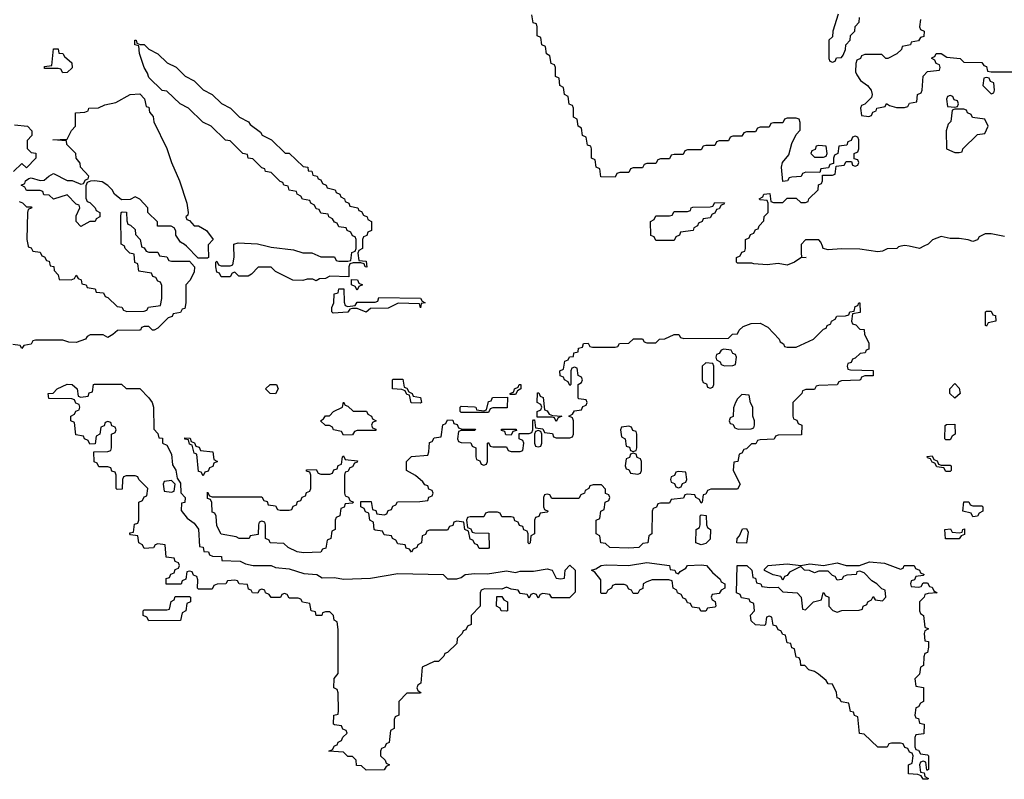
# Model space of a CAD drawing. Header units: inches. Extents: x 2710028 to 2964570, y 496606 to 722708.
# Tile 62 of 228: x 2801400 to 2805749, y 637646 to 641001. Entities that reach past the tile are written whole.
import ezdxf

# ---------------------------------------------------------------- set-up
doc = ezdxf.new("R2010")
doc.units = ezdxf.units.IN
doc.header["$MEASUREMENT"] = 0
doc.layers.add('C8603', color=7, linetype='Continuous')
doc.layers.add('C8604', color=7, linetype='Continuous')

msp = doc.modelspace()

# ---------------------------------------------------------------- linework, layer by layer
at = {"layer": 'C8603', "color": 6}
for points in [[(2801937.6, 640000), (2801938, 639998), (2801950, 639994), (2801958, 639978), (2801970, 639974), (2802010, 639974), (2802018, 639958), (2802050, 639954), (2802058, 639938), (2802070, 639934), (2802150, 639934), (2802172, 639910), (2802170, 639886), (2802151.6, 639848.4), (2802134, 639830), (2802134, 639750), (2802130, 639726), (2802118, 639722), (2802110, 639708), (2802078, 639702), (2802074, 639690), (2802056, 639684), (2802010, 639638), (2801994, 639630), (2801986, 639630), (2801970, 639646), (2801950, 639646), (2801938, 639642), (2801934, 639630), (2801929, 639629), (2801831.3, 639628.7), (2801812, 639610), (2801790, 639598), (2801768.4, 639608.4), (2801711.1, 639608.9), (2801698, 639602), (2801691.3, 639590), (2801650, 639575.3), (2801616.4, 639576.4), (2801590, 639586), (2801470, 639586), (2801458, 639582), (2801450, 639568), (2801418, 639562), (2801410, 639549), (2801402, 639562), (2801370, 639566)], [(2801437.6, 640000), (2801438, 639998), (2801450, 639994), (2801458, 639978), (2801490, 639974), (2801498, 639958), (2801510, 639954), (2801518, 639938), (2801530, 639934), (2801534, 639914), (2801551.3, 639911.3), (2801552.7, 639892.7), (2801570, 639874), (2801574, 639854), (2801627.3, 639852.7), (2801642, 639858), (2801650, 639872), (2801658, 639858), (2801671.6, 639851.6), (2801674, 639834), (2801694, 639830), (2801698, 639818), (2801732.7, 639812.7), (2801738, 639798), (2801770, 639794), (2801778, 639778), (2801790, 639774), (2801830, 639734), (2801851.3, 639731.3), (2801858, 639718), (2801872.7, 639712.7), (2801950, 639714), (2801962, 639718), (2801968.4, 639731.6), (2802022, 639738), (2802028, 639770), (2802027.3, 639827.3), (2802022, 639842), (2802010, 639846), (2802002, 639862), (2801987.3, 639867.3), (2801982, 639882), (2801926, 639890), (2801922, 639922), (2801908.9, 639928.9), (2801906, 639966), (2801886, 639970), (2801866, 639990), (2801862.7, 640000)], [(2802232.8, 640000), (2802234, 639950), (2802230, 639948), (2802188, 639948), (2802136.7, 640000)], [(2802914, 640000), (2802914, 639990), (2802898, 639982), (2802894, 639970), (2802898, 639938), (2802930, 639934), (2802932.7, 639907.3), (2802926, 639910), (2802922, 639922), (2802907.3, 639927.3), (2802872.7, 639927.3), (2802858, 639922), (2802854, 639910), (2802854, 639866), (2802770, 639868), (2802750, 639858), (2802723.6, 639856.4), (2802710, 639848), (2802695.3, 639855.3), (2802670, 639855.3), (2802650, 639849), (2802606, 639850), (2802529.1, 639889.1), (2802510, 639908), (2802452.7, 639907.3), (2802423.6, 639876.4), (2802408.4, 639868.4), (2802368, 639868), (2802350, 639886), (2802338, 639882), (2802330, 639866), (2802290, 639866), (2802282, 639882), (2802270, 639886), (2802266, 639910), (2802266, 639930), (2802270, 639934), (2802278, 639918), (2802290, 639914), (2802330, 639914), (2802342, 639918), (2802347.3, 639952.7), (2802346.2, 640000)], [(2802493.5, 640000), (2802510, 639996), (2802610, 639984.7), (2802650, 639971.3), (2802690.9, 639970.9), (2802730, 639954), (2802790, 639954), (2802798, 639938), (2802810, 639934), (2802850, 639934), (2802862, 639938), (2802867.3, 639972.7), (2802882, 639978), (2802886, 639990), (2802886, 640000)], [(2804851.3, 640000), (2804851.1, 639971.1), (2804852.7, 639952.7), (2804874, 639950), (2804850, 639948.7), (2804822, 639930), (2804790, 639917.2), (2804750, 639924), (2804702, 639918), (2804642, 639922), (2804634, 639926), (2804570, 639926), (2804566, 639930), (2804566, 639950), (2804582, 639958), (2804590, 639974), (2804602, 639978), (2804606, 639990), (2804606, 640000)], [(2805291.3, 640000), (2805282, 639998), (2805274, 639990), (2805231.3, 639988.7), (2805210, 639978), (2805190, 639975.3), (2805110, 639988), (2805029.2, 639989.2), (2804970, 639984), (2804948.7, 639990), (2804945.3, 640000)], [(2805393, 640000), (2805374, 639990), (2805328.3, 640000)]]:
    msp.add_lwpolyline(points, dxfattribs=at)
for points in [[(2802890, 639806), (2802882, 639822), (2802866, 639830), (2802866, 639854), (2802891.6, 639851.6), (2802898, 639838), (2802914, 639830), (2802898, 639822)], [(2802850, 639734), (2802882, 639738), (2802890, 639754), (2802970, 639754), (2802982, 639758), (2802986, 639774), (2803170, 639771.3), (2803178, 639758), (2803191.3, 639750), (2803172.7, 639747.3), (2803170, 639728.7), (2803166, 639746), (2803071.6, 639748.4), (2803027.3, 639727.3), (2802950, 639726), (2802930, 639709), (2802890, 639726), (2802870, 639726), (2802858, 639722), (2802850, 639708.7), (2802784.7, 639704.7), (2802778, 639710), (2802778, 639730), (2802788, 639750), (2802789.1, 639790.9), (2802806, 639794), (2802810, 639812), (2802832, 639812), (2802832.7, 639752.7), (2802838, 639738)], [(2804410, 638866), (2804402, 638882), (2804386, 638890), (2804382, 638902), (2804350, 638906), (2804338, 638902), (2804331.6, 638888.4), (2804278, 638882), (2804270, 638866), (2804230, 638866), (2804218, 638862), (2804212.7, 638847.3), (2804198, 638842), (2804194, 638830), (2804192, 638730), (2804178, 638722), (2804174, 638690), (2804152, 638688), (2804134, 638670), (2804090, 638667), (2804006, 638670), (2803987.3, 638687.3), (2803966, 638690), (2803962, 638722), (2803946, 638730), (2803946, 638790), (2803962, 638798), (2803966, 638830), (2803982, 638838), (2803986, 638870), (2804002, 638878), (2804006, 638890), (2804002, 638902), (2803988, 638908), (2803987.3, 638927.3), (2803970, 638946), (2803932.7, 638947.3), (2803918, 638942), (2803914, 638930), (2803898, 638922), (2803894, 638910), (2803878, 638902), (2803870, 638886), (2803750, 638886), (2803742, 638902), (2803730, 638906), (2803718, 638902), (2803714, 638890), (2803714, 638850), (2803718, 638838), (2803734, 638830), (2803730, 638826), (2803698, 638822), (2803692.7, 638807.3), (2803678, 638802), (2803674, 638790), (2803674, 638730), (2803658, 638722), (2803654, 638690), (2803650, 638686), (2803646, 638690), (2803646, 638730), (2803642, 638742), (2803627.3, 638747.3), (2803622, 638762), (2803607.3, 638767.3), (2803602, 638782), (2803587.3, 638787.3), (2803582, 638802), (2803570, 638806), (2803530, 638806), (2803522, 638822), (2803510, 638826), (2803470, 638826), (2803458, 638822), (2803450, 638806), (2803390, 638806), (2803378, 638802), (2803374, 638790), (2803378, 638758), (2803392.7, 638752.7), (2803398, 638738), (2803410, 638734), (2803472.7, 638732.7), (2803474, 638670), (2803470, 638666), (2803430, 638666), (2803422, 638682), (2803410, 638686), (2803402, 638702), (2803390, 638706), (2803382, 638742), (2803366, 638750), (2803362, 638782), (2803330, 638786), (2803318, 638782), (2803312.7, 638767.3), (2803298, 638762), (2803290, 638746), (2803210, 638746), (2803198, 638742), (2803192.7, 638727.3), (2803178, 638722), (2803174, 638690), (2803158, 638682), (2803154, 638670), (2803138, 638662), (2803130, 638648.7), (2803122, 638662), (2803107.3, 638667.3), (2803102, 638682), (2803070, 638686), (2803062, 638702), (2803046, 638710), (2803042, 638722), (2803010, 638726), (2803002, 638742), (2802970, 638746), (2802966, 638750), (2802962, 638782), (2802946, 638790), (2802942, 638822), (2802927.3, 638827.3), (2802922, 638842), (2802906, 638850), (2802907.3, 638872.7), (2802952.7, 638872.7), (2802958, 638838), (2802972.7, 638832.7), (2802978, 638818), (2803010, 638814), (2803022, 638818), (2803027.3, 638832.7), (2803042, 638838), (2803047.3, 638852.7), (2803062, 638858), (2803068.4, 638871.6), (2803167.3, 638872.7), (2803202, 638878), (2803207.3, 638892.7), (2803222, 638898), (2803226, 638910), (2803222, 638922), (2803207.3, 638927.3), (2803202, 638942), (2803190, 638946), (2803180.4, 638960.4), (2803148.4, 638988.4), (2803108, 639010), (2803108.7, 639050), (2803130, 639072), (2803202, 639078), (2803207.3, 639092.7), (2803210, 639134), (2803222, 639138), (2803230, 639154), (2803262, 639158), (2803268.4, 639211.6), (2803282, 639218), (2803290, 639234), (2803312.7, 639232.7), (2803318, 639218), (2803332.7, 639212.7), (2803338, 639198), (2803350, 639194), (2803412.7, 639192.7), (2803410, 639186), (2803350, 639186), (2803338, 639182), (2803334, 639150), (2803338, 639138), (2803350, 639134), (2803392.7, 639132.7), (2803398, 639118), (2803414, 639110), (2803414, 639070), (2803418, 639058), (2803432.7, 639052.7), (2803438, 639038), (2803450, 639034), (2803462, 639038), (2803466, 639050), (2803466, 639130), (2803470, 639134), (2803478, 639118), (2803490, 639114), (2803550, 639114), (2803558, 639098), (2803570, 639094), (2803610, 639094), (2803622, 639098), (2803626, 639130), (2803622, 639142), (2803606, 639150), (2803606, 639174), (2803650, 639174), (2803662, 639178), (2803666, 639190), (2803666, 639230), (2803670, 639234), (2803674, 639234), (2803678, 639198), (2803710, 639194), (2803718, 639178), (2803752.7, 639172.7), (2803758, 639158), (2803770, 639154), (2803830, 639154), (2803842, 639158), (2803846, 639170), (2803846, 639230), (2803842, 639242), (2803826, 639250), (2803842, 639258), (2803850, 639274), (2803882, 639278), (2803887.3, 639292.7), (2803902, 639298), (2803906, 639310), (2803902, 639322), (2803870, 639326), (2803866, 639330), (2803866, 639390), (2803882, 639398), (2803886, 639410), (2803882, 639422), (2803866, 639430), (2803862, 639462), (2803850, 639466), (2803838, 639462), (2803834, 639450), (2803834, 639390), (2803830, 639386), (2803822, 639402), (2803806, 639410), (2803802, 639422), (2803787.3, 639427.3), (2803786, 639450), (2803802, 639458), (2803807.3, 639492.7), (2803822, 639498), (2803828.4, 639511.6), (2803846, 639514), (2803848, 639530), (2803866, 639534), (2803868, 639550), (2803886, 639554), (2803890, 639571.3), (2803910, 639572), (2803918, 639558), (2803930, 639554), (2804030, 639554), (2804042, 639558), (2804048.7, 639571.3), (2804090, 639572), (2804111.1, 639591.1), (2804151.1, 639591.1), (2804158, 639578), (2804170, 639574), (2804210, 639574), (2804226, 639590), (2804250, 639591.3), (2804290, 639611.3), (2804311.3, 639611.3), (2804318, 639598), (2804332.7, 639592.7), (2804530, 639594), (2804548.4, 639611.6), (2804570, 639614), (2804578, 639630), (2804594.6, 639645.4), (2804630, 639658.8), (2804670, 639661), (2804703.6, 639643.6), (2804754, 639590), (2804758, 639578), (2804774, 639570), (2804778, 639558), (2804790, 639554), (2804830, 639554), (2804906, 639590), (2804950, 639634), (2804962, 639638), (2804966, 639650), (2804982, 639658), (2804986, 639670), (2805002, 639678), (2805008.4, 639691.6), (2805047.3, 639692.7), (2805062, 639698), (2805066, 639710), (2805086, 639714), (2805090, 639734), (2805102, 639738), (2805106, 639750), (2805111, 639750), (2805111.6, 639708.4), (2805078, 639702), (2805074, 639670), (2805078, 639658), (2805092.7, 639652.7), (2805110, 639634), (2805130, 639632), (2805131.3, 639611.3), (2805150, 639574), (2805150.7, 639549.3), (2805150, 639546), (2805138, 639542), (2805134, 639530), (2805112.7, 639527.3), (2805090, 639506), (2805078, 639502), (2805072.7, 639487.3), (2805058, 639482), (2805054, 639470), (2805058, 639458), (2805070, 639454), (2805170, 639452), (2805170, 639428), (2805132.7, 639427.3), (2805118, 639422), (2805114, 639410), (2805108.4, 639408.4), (2805030, 639406), (2805018, 639402), (2805010, 639388), (2804930, 639386), (2804918, 639382), (2804910, 639368), (2804872.7, 639367.3), (2804858, 639362), (2804854, 639350), (2804814, 639310), (2804814, 639250), (2804818, 639238), (2804832.7, 639232.7), (2804838, 639218), (2804854, 639210), (2804852.7, 639167.3), (2804750, 639166), (2804738, 639162), (2804731.6, 639148.4), (2804670, 639146), (2804658, 639142), (2804651.6, 639128.4), (2804632.7, 639127.3), (2804610, 639106), (2804598, 639102), (2804590, 639086), (2804578, 639082), (2804572, 639050), (2804554, 639046), (2804551.3, 639010), (2804582, 638950), (2804570, 638928), (2804452.7, 638927.3), (2804438, 638922), (2804430, 638906), (2804418, 638902), (2804414, 638870)], [(2805670, 639648), (2805666, 639650), (2805666, 639710), (2805670, 639714), (2805690, 639714), (2805698, 639698), (2805710, 639694), (2805711.3, 639670), (2805678, 639662)], [(2804510, 639546), (2804498, 639542), (2804490, 639526), (2804478, 639522), (2804474, 639510), (2804478, 639498), (2804494, 639490), (2804498, 639478), (2804512.7, 639472.7), (2804550, 639474), (2804562, 639478), (2804566, 639510), (2804562, 639522), (2804550, 639526), (2804542, 639542)], [(2804430, 639486), (2804414, 639470), (2804414, 639410), (2804418, 639398), (2804432.7, 639392.7), (2804438, 639378), (2804450, 639374), (2804462, 639378), (2804466, 639390), (2804466, 639470), (2804462, 639482)], [(2801870, 639372), (2801930, 639372), (2801970, 639331.3), (2801984.7, 639310), (2801990.8, 639290), (2801992.7, 639192.7), (2802010, 639174), (2802014, 639154), (2802030, 639152), (2802031.3, 639131.3), (2802050, 639122), (2802070, 639082), (2802074.8, 639034.8), (2802090, 639012), (2802096, 638976), (2802110, 638954), (2802111.1, 638911.1), (2802130.5, 638890), (2802130, 638868), (2802114, 638866), (2802112.7, 638832.7), (2802139.6, 638799.6), (2802170, 638778), (2802190.4, 638750.4), (2802194, 638674), (2802210, 638672), (2802212.7, 638652.7), (2802234, 638650), (2802238, 638638), (2802252, 638632), (2802291.3, 638630), (2802292.7, 638612.7), (2802374, 638610), (2802398, 638598), (2802430.7, 638590.7), (2802510, 638590.5), (2802530, 638581), (2802590, 638574.9), (2802655.2, 638555.2), (2802712, 638550), (2802736, 638536), (2802790, 638538), (2802830, 638530.5), (2802950, 638534.8), (2803070, 638555.5), (2803270, 638550.5), (2803290, 638532), (2803330, 638532), (2803350, 638538), (2803368, 638550), (2803410, 638555.5), (2803466.3, 638553.7), (2803550, 638567.3), (2803590, 638558.8), (2803610, 638566), (2803670, 638566), (2803730, 638576.3), (2803751, 638570), (2803770, 638534), (2803790, 638532), (2803806, 638534), (2803808.7, 638570), (2803830, 638592), (2803854, 638570), (2803852.7, 638472.7), (2803828, 638448), (2803750, 638448), (2803742, 638462), (2803710, 638466), (2803698, 638462), (2803690, 638446), (2803682, 638462), (2803670, 638466), (2803658, 638462), (2803650, 638446), (2803642, 638462), (2803610, 638466), (2803602, 638482), (2803570, 638486), (2803550, 638495.3), (2803530, 638486), (2803452.7, 638487.3), (2803438, 638482), (2803434, 638470), (2803434, 638410), (2803394, 638370), (2803394, 638330), (2803378, 638322), (2803370, 638306), (2803358, 638302), (2803354, 638290), (2803332.7, 638267.3), (2803330, 638246), (2803290, 638206), (2803278, 638202), (2803274, 638190), (2803250, 638166), (2803230, 638166), (2803178, 638142), (2803172, 638070), (2803158, 638062), (2803154, 638050), (2803158, 638038), (2803172, 638030), (2803170, 638026), (2803110, 638026), (2803074, 637990), (2803074, 637930), (2803058, 637922), (2803054, 637910), (2803054, 637870), (2803038, 637862), (2803031.6, 637808.4), (2803018, 637802), (2803012.7, 637787.3), (2802998, 637782), (2802994, 637770), (2802994, 637750), (2803014, 637730), (2803018, 637718), (2803034, 637710), (2803018, 637702), (2803010, 637688), (2802930, 637686), (2802910, 637706), (2802887.3, 637707.3), (2802886, 637730), (2802870, 637746), (2802850, 637746), (2802830, 637766), (2802766, 637770), (2802782, 637778), (2802790, 637794), (2802802, 637798), (2802806, 637810), (2802822, 637818), (2802827.3, 637832.7), (2802846, 637850), (2802842, 637862), (2802827.3, 637867.3), (2802822, 637882), (2802790, 637886), (2802786, 637890), (2802788, 637930), (2802806, 637934), (2802808, 637950), (2802807.3, 638027.3), (2802802, 638042), (2802788, 638050), (2802788.9, 638091.1), (2802807.3, 638112.7), (2802807.3, 638307.3), (2802802, 638342), (2802788.4, 638348.4), (2802786, 638370), (2802770, 638386), (2802750, 638386), (2802738, 638382), (2802734, 638370), (2802709.2, 638369.2), (2802706, 638386), (2802688, 638390), (2802682, 638422), (2802648.4, 638428.4), (2802642, 638442), (2802630, 638446), (2802590, 638446), (2802582, 638462), (2802570, 638466), (2802558, 638462), (2802551.6, 638448.4), (2802510, 638448.7), (2802502, 638462), (2802486, 638470), (2802482, 638482), (2802470, 638486), (2802458, 638482), (2802451.6, 638468.4), (2802428.9, 638468.9), (2802422, 638482), (2802410, 638486), (2802406, 638506), (2802368.9, 638508.9), (2802362, 638522), (2802350, 638526), (2802318, 638522), (2802310, 638508.7), (2802272.7, 638507.3), (2802258, 638502), (2802250, 638486), (2802190, 638486), (2802186, 638490), (2802187.3, 638527.3), (2802182, 638542), (2802167.3, 638547.3), (2802162, 638562), (2802150, 638566), (2802138, 638562), (2802134, 638530), (2802118, 638522), (2802112.7, 638507.3), (2802047.3, 638507.3), (2802047.3, 638532.7), (2802062, 638538), (2802067.3, 638552.7), (2802082, 638558), (2802087.3, 638572.7), (2802102, 638578), (2802106, 638590), (2802102, 638602), (2802087.3, 638607.3), (2802082, 638622), (2802047.3, 638627.3), (2802042, 638682), (2802010, 638686), (2801998, 638682), (2801991.6, 638668.4), (2801950, 638666), (2801942, 638682), (2801926, 638690), (2801922, 638722), (2801890, 638726), (2801886, 638730), (2801886, 638734), (2801902, 638738), (2801907.3, 638772.7), (2801922, 638778), (2801926, 638790), (2801926, 638870), (2801942, 638878), (2801950, 638894), (2801962, 638898), (2801966, 638930), (2801926, 638970), (2801922, 638982), (2801910, 638986), (2801870, 638986), (2801858, 638982), (2801854, 638970), (2801852.7, 638927.3), (2801830, 638926), (2801826, 638930), (2801826, 638990), (2801822, 639002), (2801807.3, 639007.3), (2801802, 639022), (2801790, 639026), (2801750, 639026), (2801742, 639042), (2801728.4, 639048.4), (2801727.3, 639092.7), (2801790, 639094), (2801802, 639098), (2801806, 639110), (2801806, 639170), (2801822, 639178), (2801826, 639190), (2801822, 639202), (2801807.3, 639207.3), (2801802, 639222), (2801790, 639226), (2801778, 639222), (2801772.7, 639207.3), (2801758, 639202), (2801754, 639170), (2801738, 639162), (2801732.7, 639127.3), (2801710, 639126), (2801702, 639142), (2801686, 639150), (2801682, 639162), (2801647.3, 639167.3), (2801642, 639222), (2801626, 639230), (2801626, 639250), (2801642, 639258), (2801647.3, 639272.7), (2801662, 639278), (2801666, 639290), (2801662, 639302), (2801647.3, 639307.3), (2801642, 639322), (2801630, 639326), (2801528.4, 639328.4), (2801526, 639350), (2801548, 639352), (2801566, 639370), (2801610, 639390.6), (2801632, 639390), (2801654, 639370), (2801658, 639338), (2801670, 639334), (2801702, 639338), (2801707.3, 639352.7), (2801722, 639358), (2801726, 639390), (2801730, 639391), (2801849.2, 639390.8)], [(2802530, 639348.7), (2802506, 639350), (2802486, 639370), (2802506, 639390), (2802534, 639390), (2802542, 639370)], [(2803170, 639308), (2803128.7, 639308.7), (2803122, 639342), (2803110, 639346), (2803102, 639362), (2803087.3, 639367.3), (2803046, 639370), (2803046, 639410), (2803050, 639414), (2803092.7, 639412.7), (2803098, 639378), (2803110, 639374), (2803118, 639358), (2803134, 639350), (2803138, 639338), (2803170, 639332), (2803174, 639310)], [(2803566, 639346), (2803566, 639350), (2803582, 639358), (2803586, 639370), (2803602, 639378), (2803606, 639390), (2803614, 639390), (2803614, 639370), (2803598, 639362), (2803590, 639346)], [(2805530, 639328.7), (2805508, 639350), (2805508, 639370), (2805530, 639394), (2805550, 639374), (2805554, 639350)], [(2803770, 639226), (2803762, 639242), (2803750, 639246), (2803686, 639246), (2803686, 639270), (2803702, 639278), (2803706, 639290), (2803702, 639302), (2803686, 639310), (2803687.3, 639352.7), (2803692.7, 639352.7), (2803698, 639338), (2803712.7, 639332.7), (2803718, 639278), (2803730, 639274), (2803738, 639258), (2803752.7, 639252.7), (2803794, 639250), (2803778, 639242)], [(2804590, 639346), (2804570, 639326), (2804562, 639310), (2804552.7, 639287.3), (2804551.6, 639248.4), (2804538, 639242), (2804534, 639230), (2804538, 639218), (2804550, 639214), (2804558, 639198), (2804572.7, 639192.7), (2804630, 639194), (2804642, 639198), (2804646, 639210), (2804646, 639230), (2804638, 639250), (2804638, 639290), (2804628.4, 639308.4), (2804622, 639342)], [(2802830, 639166), (2802822, 639182), (2802786, 639190), (2802782, 639202), (2802768, 639208), (2802750, 639208.7), (2802729, 639230), (2802742, 639238), (2802750, 639251), (2802768.4, 639251.6), (2802786, 639270), (2802826, 639290), (2802830, 639312), (2802838, 639298), (2802850, 639294), (2802872.7, 639272.7), (2802931.6, 639271.6), (2802938, 639258), (2802954, 639250), (2802958, 639238), (2802974, 639230), (2802958, 639222), (2802954, 639210), (2802958, 639198), (2802972.7, 639192.7), (2802972.7, 639187.3), (2802890, 639186), (2802878, 639182), (2802870, 639168)], [(2803350, 639266), (2803346, 639270), (2803346, 639290), (2803350, 639294), (2803409, 639291), (2803414, 639290), (2803418, 639278), (2803450, 639274), (2803462, 639278), (2803470, 639314), (2803482, 639318), (2803488.4, 639331.6), (2803554, 639334), (2803552.7, 639287.3), (2803490, 639286), (2803478, 639282), (2803470, 639266)], [(2805490, 639146), (2805486, 639150), (2805488, 639208), (2805492.7, 639212.7), (2805530, 639214), (2805532, 639170), (2805518, 639162), (2805510, 639146)], [(2803570, 639166), (2803547.3, 639167.3), (2803542, 639182), (2803527.3, 639187.3), (2803527.3, 639192.7), (2803592.7, 639192.7), (2803594, 639186), (2803578, 639182)], [(2803690, 639186), (2803678, 639182), (2803674, 639170), (2803674, 639130), (2803678, 639118), (2803690, 639114), (2803702, 639118), (2803706, 639130), (2803706, 639170), (2803702, 639182)], [(2804090, 639206), (2804058, 639202), (2804054, 639190), (2804058, 639158), (2804074, 639150), (2804078, 639118), (2804092.7, 639112.7), (2804098, 639098), (2804110, 639094), (2804122, 639098), (2804126, 639110), (2804126, 639170), (2804122, 639182), (2804107.3, 639187.3), (2804102, 639202)], [(2802210, 638986), (2802202, 639002), (2802190, 639006), (2802182, 639082), (2802170, 639086), (2802162, 639122), (2802150, 639126), (2802146, 639146), (2802130, 639148), (2802130, 639154), (2802152.7, 639152.7), (2802158, 639138), (2802172.7, 639132.7), (2802178, 639118), (2802192.7, 639112.7), (2802198, 639098), (2802252.7, 639092.7), (2802258, 639058), (2802274, 639050), (2802258, 639042), (2802252.7, 639027.3), (2802238, 639022), (2802232.7, 639007.3), (2802218, 639002)], [(2804110, 639086), (2804098, 639082), (2804092.7, 639067.3), (2804078, 639062), (2804074, 639030), (2804078, 639018), (2804090, 639014), (2804098, 638998), (2804130, 638994), (2804142, 638998), (2804146, 639010), (2804146, 639050), (2804142, 639062), (2804127.3, 639067.3), (2804122, 639082)], [(2802653.7, 638646.3), (2802626, 638650), (2802586, 638670), (2802567.3, 638687.3), (2802506, 638690), (2802502, 638702), (2802486, 638710), (2802486, 638770), (2802482, 638782), (2802470, 638786), (2802458, 638782), (2802454, 638770), (2802452.7, 638727.3), (2802418, 638722), (2802414, 638710), (2802370, 638709.2), (2802356.4, 638716.4), (2802290, 638729.3), (2802270, 638766), (2802268, 638808), (2802262, 638822), (2802250, 638826), (2802248, 638868), (2802242, 638882), (2802230, 638886), (2802230, 638914), (2802238, 638898), (2802250, 638894), (2802470, 638894), (2802478, 638878), (2802492.7, 638872.7), (2802498, 638858), (2802530, 638854), (2802538, 638838), (2802550, 638834), (2802590, 638834), (2802602, 638838), (2802607.3, 638852.7), (2802622, 638858), (2802627.3, 638872.7), (2802642, 638878), (2802647.3, 638892.7), (2802662, 638898), (2802667.3, 638912.7), (2802682, 638918), (2802686, 638930), (2802686, 638990), (2802682, 639002), (2802667.3, 639007.3), (2802667.3, 639012.7), (2802710, 639014), (2802718, 638998), (2802730, 638994), (2802770, 638994), (2802782, 638998), (2802787.3, 639012.7), (2802802, 639018), (2802807.3, 639032.7), (2802822, 639038), (2802826, 639070), (2802830, 639074), (2802838, 639058), (2802892.7, 639052.7), (2802890, 639046), (2802878, 639042), (2802870, 639026), (2802858, 639022), (2802850, 639006), (2802838, 639002), (2802834, 638990), (2802834, 638910), (2802838, 638898), (2802852.7, 638892.7), (2802858, 638878), (2802874, 638870), (2802870, 638866), (2802838, 638862), (2802832.7, 638847.3), (2802818, 638842), (2802814, 638810), (2802798, 638802), (2802794, 638790), (2802794, 638750), (2802778, 638742), (2802774, 638710), (2802758, 638702), (2802752.7, 638667.3), (2802738, 638662), (2802730, 638648.7)], [(2805470, 639034), (2805510, 639034), (2805514, 639030), (2805514, 639010), (2805510, 639006), (2805490, 639006), (2805482, 639022), (2805450, 639026), (2805442, 639042), (2805430, 639046), (2805422, 639062), (2805410, 639066), (2805408.4, 639071.6), (2805430, 639074), (2805438, 639058), (2805452.7, 639052.7), (2805458, 639038)], [(2804310, 639006), (2804298, 639002), (2804292.7, 638987.3), (2804278, 638982), (2804274, 638970), (2804278, 638958), (2804292.7, 638952.7), (2804298, 638938), (2804310, 638934), (2804322, 638938), (2804327.3, 638952.7), (2804342, 638958), (2804346, 638970), (2804342, 639002)], [(2802070, 638966), (2802038, 638962), (2802034, 638950), (2802038, 638918), (2802070, 638914), (2802082, 638918), (2802086, 638950)], [(2805610, 638854), (2805650, 638854), (2805654, 638850), (2805654, 638830), (2805638, 638822), (2805630, 638808), (2805610, 638806), (2805602, 638822), (2805566, 638830), (2805570, 638872), (2805591.6, 638871.6), (2805598, 638858)], [(2804410, 638682), (2804386, 638690), (2804388, 638750), (2804402, 638758), (2804406, 638770), (2804406, 638810), (2804410, 638814), (2804431.6, 638811.6), (2804434, 638770), (2804438, 638758), (2804451.3, 638750), (2804450, 638706), (2804430, 638688)], [(2804610, 638689.3), (2804568, 638690), (2804568.7, 638710), (2804579, 638721), (2804592, 638752), (2804610, 638754), (2804616.9, 638736.9)], [(2805550, 638708), (2805488.7, 638708.7), (2805486, 638750), (2805511.6, 638751.6), (2805518, 638738), (2805550, 638734), (2805562, 638738), (2805566, 638750), (2805572.7, 638752.7), (2805572.7, 638727.3), (2805558, 638722)], [(2804310, 638554), (2804316.4, 638563.6), (2804342, 638578), (2804350, 638590.5), (2804410, 638593.4), (2804434, 638590), (2804459.8, 638559.8), (2804494, 638530), (2804498, 638518), (2804514, 638510), (2804514, 638490), (2804498, 638482), (2804490, 638466), (2804458, 638462), (2804454, 638450), (2804458, 638438), (2804472, 638432), (2804474, 638410), (2804470, 638406), (2804438, 638402), (2804430, 638388.7), (2804408.9, 638388.9), (2804402, 638402), (2804370, 638406), (2804362, 638422), (2804350, 638426), (2804342, 638442), (2804330, 638446), (2804322, 638462), (2804306, 638470), (2804302, 638482), (2804286, 638490), (2804282, 638522), (2804267.3, 638527.3), (2804192.7, 638527.3), (2804170, 638518), (2804154, 638510), (2804151.6, 638488.4), (2804138, 638482), (2804130, 638466), (2804110, 638466), (2804102, 638482), (2804090, 638486), (2804082, 638502), (2804070, 638506), (2804030, 638506), (2804018, 638502), (2804014, 638490), (2803998, 638482), (2803990, 638466), (2803970, 638466), (2803966, 638470), (2803967.3, 638527.3), (2803940.4, 638560.4), (2803926, 638570), (2803944.7, 638575.3), (2803968, 638590), (2803990, 638594), (2804089.5, 638590.5), (2804170, 638603.8), (2804270.4, 638590.4), (2804272.7, 638572.7), (2804294, 638570), (2804298, 638558)], [(2805290, 638574), (2805302, 638578), (2805306, 638590), (2805350, 638590.4), (2805356.9, 638576.9), (2805374, 638570), (2805378, 638558), (2805394, 638550), (2805390, 638546), (2805358, 638542), (2805352.7, 638527.3), (2805338, 638522), (2805334, 638510), (2805338, 638498), (2805370, 638494), (2805382, 638498), (2805390, 638514), (2805410, 638514), (2805418, 638498), (2805430, 638494), (2805438, 638478), (2805452, 638470), (2805412.7, 638467.3), (2805398, 638462), (2805394, 638450), (2805374, 638430), (2805374, 638390), (2805378, 638378), (2805392, 638370), (2805398, 638318), (2805414, 638310), (2805398, 638302), (2805394, 638290), (2805398, 638258), (2805414, 638254), (2805414, 638230), (2805410, 638206), (2805398, 638202), (2805392.7, 638187.3), (2805391.6, 638148.4), (2805378, 638142), (2805374, 638110), (2805354, 638090), (2805358, 638058), (2805392, 638052), (2805392, 637990), (2805378, 637982), (2805370, 637966), (2805358, 637962), (2805354, 637930), (2805358, 637918), (2805370, 637914), (2805374, 637894), (2805394, 637890), (2805392.7, 637847.3), (2805358, 637842), (2805354, 637830), (2805354, 637790), (2805358, 637778), (2805370, 637774), (2805378, 637758), (2805410, 637754), (2805414, 637750), (2805414, 637690), (2805410, 637686), (2805406, 637686), (2805402, 637722), (2805390, 637726), (2805378, 637722), (2805374, 637710), (2805378, 637678), (2805394, 637674), (2805398, 637658), (2805414, 637650), (2805410, 637646), (2805390, 637646), (2805382, 637662), (2805367.3, 637667.3), (2805326, 637670), (2805326, 637710), (2805342, 637718), (2805346, 637750), (2805342, 637762), (2805330, 637766), (2805322, 637782), (2805310, 637786), (2805302, 637802), (2805290, 637806), (2805250, 637806), (2805238, 637802), (2805231.6, 637788.4), (2805190, 637788), (2805130, 637846), (2805108.9, 637848.9), (2805102, 637922), (2805087.3, 637927.3), (2805082, 637942), (2805070, 637946), (2805062, 637982), (2805028.4, 637988.4), (2805022, 638002), (2805010, 638006), (2805008, 638030), (2804990, 638066), (2804970, 638068), (2804962, 638082), (2804928, 638110), (2804910, 638122), (2804886, 638130), (2804868, 638148), (2804849.3, 638149.3), (2804848, 638168), (2804842, 638182), (2804830, 638186), (2804822, 638222), (2804810, 638226), (2804806, 638246), (2804789.1, 638249.1), (2804782, 638282), (2804770, 638286), (2804762, 638302), (2804750, 638306), (2804742, 638322), (2804727.3, 638327.3), (2804722, 638362), (2804710, 638366), (2804698, 638362), (2804694, 638330), (2804690, 638326), (2804650, 638328), (2804630, 638346), (2804628.4, 638371.6), (2804646, 638390), (2804642, 638422), (2804626, 638430), (2804622, 638442), (2804587.3, 638447.3), (2804582, 638462), (2804566, 638470), (2804569, 638590), (2804612, 638590), (2804634, 638570), (2804638, 638538), (2804650, 638534), (2804654, 638514), (2804674, 638510), (2804678, 638498), (2804712.7, 638492.7), (2804750, 638494), (2804770, 638474), (2804834, 638470), (2804852, 638450), (2804858, 638398), (2804870, 638394), (2804906, 638430), (2804942, 638438), (2804948, 638470), (2804951.6, 638471.6), (2804958, 638458), (2804974, 638450), (2804974, 638410), (2804991.6, 638391.6), (2805010, 638384.7), (2805031.6, 638391.6), (2805107.3, 638392.7), (2805122, 638398), (2805126, 638410), (2805142, 638418), (2805146, 638430), (2805162, 638438), (2805170, 638454), (2805178, 638438), (2805210, 638434), (2805226, 638450), (2805222, 638482), (2805207.3, 638487.3), (2805186, 638510), (2805163.1, 638523.1), (2805130, 638558), (2805110, 638566), (2805098, 638562), (2805094, 638550), (2805052.7, 638547.3), (2805038, 638542), (2805031.3, 638528.7), (2805010, 638526), (2805002, 638542), (2804990, 638546), (2804970, 638566), (2804930, 638566), (2804910, 638558), (2804888.7, 638568.7), (2804866, 638570), (2804850, 638586), (2804799.6, 638560.4), (2804790, 638546), (2804778, 638542), (2804770, 638526), (2804762, 638542), (2804728.4, 638548.4), (2804688.9, 638568.9), (2804690, 638574), (2804706, 638590), (2804790, 638597.3), (2804850, 638590.8), (2804890, 638597.3), (2804950, 638590.6), (2805010, 638602), (2805050.6, 638590.6), (2805109.3, 638590.7), (2805153.2, 638606.8), (2805219.9, 638599.9)], [(2801970, 638346), (2801962, 638362), (2801946, 638370), (2801946, 638390), (2801950, 638394), (2802050, 638394), (2802062, 638398), (2802068.4, 638431.6), (2802082, 638438), (2802087.3, 638452.7), (2802150, 638454), (2802154, 638450), (2802154, 638430), (2802138, 638422), (2802134, 638390), (2802118, 638382), (2802110, 638348)], [(2803550, 638388.7), (2803526, 638390), (2803522, 638402), (2803506, 638410), (2803507.3, 638452.7), (2803530, 638454), (2803538, 638438), (2803554, 638430), (2803554, 638390)]]:
    msp.add_lwpolyline(points, close=True, dxfattribs=at)
at = {"layer": 'C8604', "color": 6}
for points in [[(2804606, 640000), (2804606, 640030), (2804622, 640038), (2804627.3, 640052.7), (2804642, 640058), (2804650, 640074), (2804662, 640078), (2804666, 640090), (2804687.3, 640112.7), (2804688.4, 640131.6), (2804706, 640150), (2804706, 640190), (2804702, 640202), (2804670, 640206), (2804666, 640210), (2804682, 640218), (2804686, 640230), (2804712.7, 640232.7), (2804718, 640198), (2804730, 640194), (2804770, 640194), (2804790, 640212), (2804830, 640212), (2804850, 640194), (2804870, 640194), (2804882, 640198), (2804886, 640210), (2804926, 640250), (2804928.4, 640271.6), (2804942, 640278), (2804946, 640290), (2804946, 640314), (2804990, 640314), (2805002, 640318), (2805006, 640354), (2805042, 640358), (2805050, 640374), (2805074, 640374), (2805078, 640358), (2805090, 640354), (2805102, 640358), (2805106, 640370), (2805102, 640382), (2805086, 640386), (2805086, 640410), (2805102, 640418), (2805106, 640430), (2805106, 640470), (2805102, 640482), (2805090, 640486), (2805078, 640482), (2805072.7, 640467.3), (2805058, 640462), (2805052.7, 640447.3), (2805018, 640442), (2805014, 640410), (2804998, 640402), (2804994, 640390), (2804994, 640366), (2804978, 640362), (2804972.7, 640347.3), (2804938, 640342), (2804934, 640326), (2804872.7, 640327.3), (2804858, 640322), (2804851.6, 640308.4), (2804810, 640306), (2804798, 640302), (2804791.3, 640288.7), (2804770, 640286), (2804765.2, 640350), (2804769.4, 640370.6), (2804796.4, 640403.6), (2804810, 640454), (2804830, 640494), (2804847.3, 640512.7), (2804847.3, 640547.3), (2804842, 640562), (2804830, 640566), (2804790, 640566), (2804778, 640562), (2804770, 640546), (2804730, 640546), (2804718, 640542), (2804710, 640526), (2804670, 640526), (2804658, 640522), (2804650, 640506), (2804610, 640506), (2804598, 640502), (2804590, 640486), (2804550, 640486), (2804538, 640482), (2804530, 640466), (2804490, 640466), (2804478, 640462), (2804470, 640446), (2804430, 640446), (2804418, 640442), (2804410, 640426), (2804350, 640426), (2804338, 640422), (2804330, 640406), (2804290, 640406), (2804278, 640402), (2804270, 640386), (2804230, 640386), (2804218, 640382), (2804210, 640366), (2804170, 640366), (2804158, 640362), (2804150, 640346), (2804110, 640346), (2804098, 640342), (2804090, 640326), (2804050, 640326), (2804038, 640322), (2804030, 640306), (2803967.3, 640307.3), (2803962, 640342), (2803946, 640350), (2803942, 640382), (2803926, 640390), (2803926, 640430), (2803922, 640442), (2803907.3, 640447.3), (2803902, 640482), (2803886, 640490), (2803882, 640522), (2803866, 640530), (2803862, 640562), (2803846, 640570), (2803846, 640610), (2803842, 640622), (2803827.3, 640627.3), (2803822, 640662), (2803806, 640670), (2803802, 640702), (2803786, 640710), (2803782, 640742), (2803766, 640750), (2803766, 640790), (2803762, 640802), (2803747.3, 640807.3), (2803742, 640842), (2803726, 640850), (2803722, 640882), (2803706, 640890), (2803702, 640922), (2803686, 640930), (2803686, 640970), (2803682, 640982), (2803667.3, 640987.3), (2803662, 641022)], [(2805014.7, 641025.3), (2804991, 640950), (2804990, 640926), (2804974, 640910), (2804974, 640830), (2804978, 640818), (2804990, 640814), (2805002, 640818), (2805007.3, 640832.7), (2805030, 640834), (2805036.4, 640843.6), (2805048, 640870), (2805048.7, 640890), (2805068, 640910), (2805069.3, 640930.7), (2805088, 640950), (2805089.3, 640970.7), (2805108, 640990), (2805109.3, 641010.7)], [(2805378, 641002), (2805374, 640970), (2805378, 640958), (2805394, 640950), (2805392.7, 640927.3), (2805378, 640922), (2805370, 640908), (2805338, 640902), (2805334, 640890), (2805298, 640882), (2805294, 640870), (2805274, 640850), (2805234, 640830), (2805226, 640830), (2805207.3, 640847.3), (2805132.7, 640847.3), (2805118, 640842), (2805114, 640830), (2805098, 640822), (2805092.7, 640807.3), (2805091.3, 640770), (2805096.9, 640756.9), (2805113, 640733), (2805144.7, 640710), (2805161, 640690), (2805164.7, 640670), (2805162, 640658), (2805132.7, 640627.3), (2805118, 640622), (2805114, 640610), (2805118, 640578), (2805150, 640574), (2805162, 640578), (2805167.3, 640592.7), (2805182, 640598), (2805186, 640610), (2805222, 640618), (2805228.9, 640631.1), (2805242, 640622), (2805272.7, 640612.7), (2805307.3, 640612.7), (2805322, 640618), (2805330, 640632), (2805362, 640638), (2805366, 640670), (2805382, 640678), (2805386, 640690), (2805390, 640752), (2805410, 640772), (2805462, 640778), (2805466, 640790), (2805462, 640802), (2805447.3, 640807.3), (2805442, 640822), (2805429, 640829), (2805430, 640834), (2805442, 640838), (2805448.4, 640851.6), (2805470, 640851), (2805495.3, 640835.3), (2805554, 640830), (2805570, 640814), (2805650, 640812), (2805658, 640798), (2805670, 640794), (2805674, 640774), (2805691.3, 640771.3), (2805789, 640771)], [(2802886, 640000), (2802886, 640030), (2802882, 640042), (2802870, 640046), (2802862, 640062), (2802846, 640070), (2802842, 640082), (2802810, 640086), (2802802, 640102), (2802790, 640106), (2802782, 640122), (2802766, 640130), (2802762, 640142), (2802730, 640146), (2802722, 640162), (2802710, 640166), (2802702, 640182), (2802686, 640190), (2802682, 640202), (2802648.7, 640208.7), (2802642, 640222), (2802626, 640230), (2802622, 640242), (2802590, 640248), (2802586, 640266), (2802566, 640270), (2802562, 640282), (2802550, 640286), (2802510, 640326), (2802486, 640330), (2802482, 640342), (2802470, 640346), (2802430, 640386), (2802408.9, 640388.9), (2802406, 640406), (2802386, 640410), (2802330, 640466), (2802308.9, 640468.9), (2802246, 640530), (2802208.9, 640548.9), (2802146, 640610), (2802108.9, 640628.9), (2802050, 640686), (2802028.9, 640688.9), (2801970, 640746), (2801964.7, 640764.7), (2801949.2, 640790), (2801929, 640851), (2801926, 640886), (2801909, 640890), (2801909.2, 640910.8), (2801914, 640910), (2801918, 640898), (2801932, 640892), (2801950, 640891.3), (2801971, 640871), (2802010.6, 640850.6), (2802051, 640811), (2802090.6, 640790.6), (2802131, 640751), (2802170.6, 640730.6), (2802211, 640691), (2802250.6, 640670.6), (2802291, 640631), (2802330.6, 640610.6), (2802371, 640571), (2802410.6, 640550.6), (2802418, 640538), (2802463.6, 640503.6), (2802471.3, 640491.3), (2802512, 640470), (2802572, 640412), (2802590, 640411.3), (2802652, 640352), (2802672, 640350), (2802674, 640334), (2802690, 640332), (2802694, 640314), (2802714, 640310), (2802718, 640298), (2802730, 640294), (2802738, 640278), (2802754, 640270), (2802758, 640258), (2802794, 640250), (2802798, 640238), (2802814, 640230), (2802818, 640218), (2802834, 640210), (2802838, 640198), (2802854, 640190), (2802858, 640178), (2802894, 640170), (2802898, 640158), (2802910, 640154), (2802918, 640138), (2802934, 640130), (2802938, 640118), (2802954, 640110), (2802954, 640070), (2802938, 640062), (2802932.7, 640047.3), (2802918, 640042), (2802914, 640030), (2802914, 640000)], [(2802136.7, 640000), (2802128.4, 640008.4), (2802110, 640018), (2802089.3, 640049.3), (2802089, 640069), (2802082, 640082), (2802068.9, 640088.9), (2802009.3, 640089.3), (2802008, 640108), (2801966, 640150), (2801966, 640170), (2801930, 640208), (2801910, 640218), (2801887.3, 640207.3), (2801850, 640206), (2801818, 640230), (2801808.7, 640250), (2801790, 640268.7), (2801764.7, 640284.7), (2801731.1, 640288.9), (2801712, 640288), (2801698, 640282), (2801692.7, 640267.3), (2801692, 640212), (2801698, 640198), (2801710, 640194), (2801734, 640170), (2801738, 640158), (2801754, 640150), (2801754, 640130), (2801738, 640122), (2801734, 640110), (2801710, 640109), (2801670, 640088), (2801649, 640110), (2801650, 640134), (2801666, 640170), (2801662, 640182), (2801650, 640186), (2801610, 640228), (2801548.9, 640208.9), (2801530, 640226), (2801507.3, 640227.3), (2801502, 640242), (2801490, 640246), (2801430, 640246), (2801422, 640262), (2801406, 640270), (2801422, 640278), (2801426, 640290), (2801440.4, 640299.6), (2801450, 640302), (2801490, 640291.3), (2801508.4, 640291.6), (2801528, 640310), (2801550, 640322), (2801610, 640291.3), (2801631.1, 640291.1), (2801670, 640274), (2801682, 640278), (2801690, 640294), (2801702, 640298), (2801706, 640310), (2801668, 640350), (2801667.3, 640367.3), (2801648.9, 640388.9), (2801648, 640410), (2801608, 640450), (2801606, 640466), (2801546, 640470), (2801610, 640474), (2801628.4, 640511.6), (2801646, 640530), (2801646, 640590), (2801687.3, 640592.7), (2801702, 640598), (2801706, 640610), (2801748, 640612), (2801775.3, 640624.7), (2801824.7, 640635.3), (2801888, 640670), (2801930, 640674), (2801951.6, 640651.6), (2801958, 640618), (2801970, 640614), (2801972.7, 640592.7), (2801990, 640574), (2801992, 640550), (2802050, 640432), (2802070.8, 640370), (2802106, 640290), (2802138.8, 640190), (2802144.7, 640150), (2802142, 640138), (2802134, 640130), (2802138, 640118), (2802150, 640114), (2802171.1, 640091.1), (2802190, 640090.8), (2802224.7, 640070), (2802254, 640030), (2802232.7, 640007.3), (2802232.8, 640000)], [(2801376.9, 640536.9), (2801434, 640530), (2801454, 640510), (2801454, 640490), (2801432.7, 640467.3), (2801432.7, 640432.7), (2801450, 640414), (2801471, 640411), (2801471, 640390), (2801430, 640346), (2801410, 640366), (2801372, 640330)], [(2801398, 640198), (2801412.7, 640192.7), (2801430, 640174), (2801450, 640174), (2801454, 640170), (2801438, 640162), (2801434, 640150), (2801432, 640030), (2801437.6, 640000)], [(2801862.7, 640000), (2801862, 640002), (2801848, 640010), (2801846, 640130), (2801848, 640150), (2801852.7, 640152.7), (2801871.6, 640151.6), (2801872.7, 640112.7), (2801878, 640098), (2801890, 640094), (2801910, 640074), (2801912, 640052), (2801932, 640030), (2801937.6, 640000)], [(2805750, 640044), (2805690, 640055.1), (2805664.5, 640055.5), (2805638, 640042), (2805630, 640028.7), (2805610, 640022), (2805589.4, 640029.4), (2805550, 640035.3), (2805510, 640034), (2805470, 640044), (2805430.8, 640029.2), (2805412, 640010), (2805393, 640000)], [(2802346.2, 640000), (2802346, 640010), (2802364.7, 640015.3), (2802450, 640010.6), (2802493.5, 640000)], [(2804945.3, 640000), (2804939, 640019), (2804928.9, 640028.9), (2804871.1, 640028.9), (2804851.3, 640008.7), (2804851.3, 640000)], [(2805328.3, 640000), (2805310, 640004), (2805291.3, 640000)]]:
    msp.add_lwpolyline(points, dxfattribs=at)
for points in [[(2801590, 640766), (2801582, 640782), (2801570, 640786), (2801510, 640786), (2801510, 640794), (2801542, 640798), (2801550, 640872), (2801570, 640872), (2801572.7, 640852.7), (2801590, 640851.3), (2801598, 640838), (2801630.9, 640810.9), (2801631.3, 640788.7), (2801610, 640768)], [(2805670, 640746), (2805658, 640742), (2805654, 640710), (2805690, 640674), (2805702, 640678), (2805706, 640690), (2805702, 640722), (2805687.3, 640727.3), (2805682, 640742)], [(2805510, 640666), (2805498, 640662), (2805494, 640650), (2805498, 640618), (2805530, 640614), (2805542, 640618), (2805546, 640630), (2805542, 640642), (2805527.3, 640647.3), (2805522, 640662)], [(2805570, 640606), (2805530, 640606), (2805518, 640602), (2805512, 640552), (2805501, 640539), (2805491.3, 640510), (2805494, 640430), (2805530, 640414), (2805550, 640414), (2805562, 640418), (2805566, 640430), (2805630, 640494), (2805662, 640498), (2805678, 640530), (2805662, 640562), (2805608.4, 640568.4), (2805602, 640582), (2805586, 640590), (2805582, 640602)], [(2804930, 640446), (2804918, 640442), (2804912.7, 640427.3), (2804898, 640422), (2804894, 640410), (2804910, 640394), (2804950, 640394), (2804962, 640398), (2804966, 640410), (2804962, 640442)], [(2804210, 640026), (2804202, 640042), (2804187.3, 640047.3), (2804186, 640110), (2804202, 640118), (2804210, 640134), (2804270, 640134), (2804282, 640138), (2804290, 640154), (2804350, 640154), (2804362, 640158), (2804366, 640170), (2804372.7, 640172.7), (2804450, 640174), (2804462, 640178), (2804470, 640194), (2804512.7, 640192.7), (2804510, 640186), (2804498, 640182), (2804490, 640166), (2804478, 640162), (2804470, 640146), (2804458, 640142), (2804450, 640126), (2804418, 640122), (2804414, 640110), (2804398, 640102), (2804394, 640090), (2804378, 640082), (2804374, 640070), (2804318, 640062), (2804314, 640050), (2804298, 640042), (2804290, 640026)]]:
    msp.add_lwpolyline(points, close=True, dxfattribs=at)

doc.saveas('drawing.dxf')
